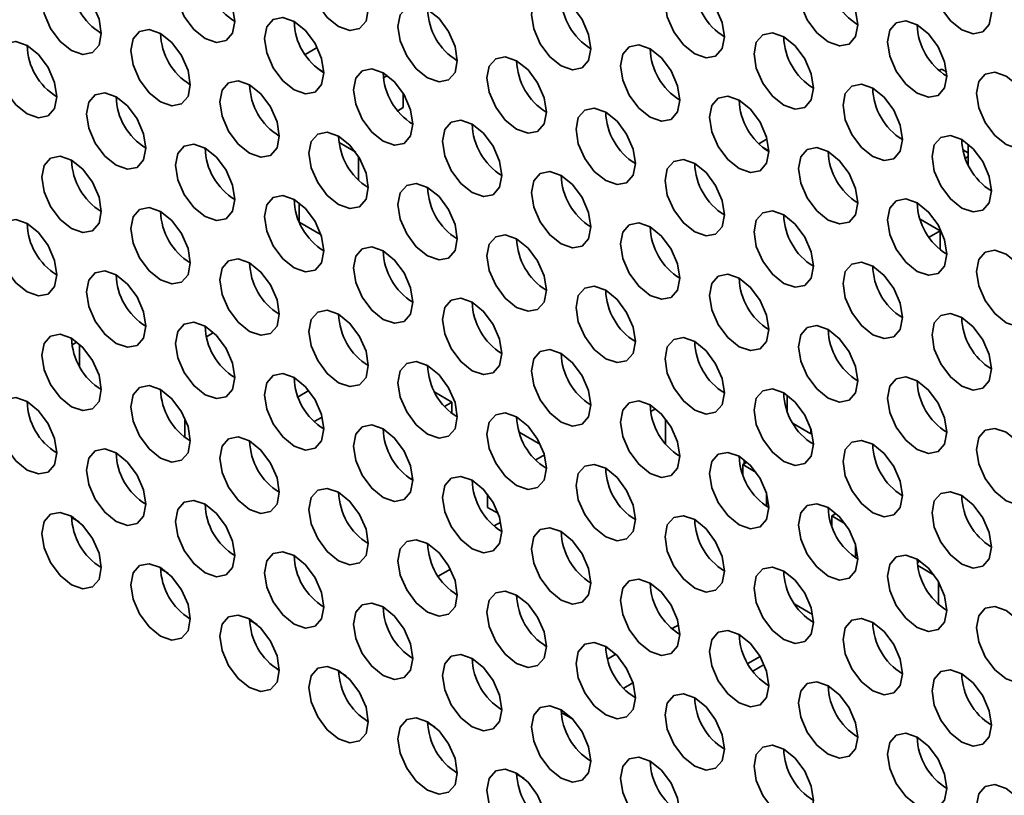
# Model space of a CAD drawing. Header units: millimetres. Extents: x 2 to 1120, y -2 to 861.
# Tile 178 of 226: x 861 to 869, y 702 to 708. Entities that reach past the tile are written whole.
import ezdxf

# ---------------------------------------------------------------- set-up
doc = ezdxf.new("R2010")
doc.units = ezdxf.units.MM

msp = doc.modelspace()

# ---------------------------------------------------------------- linework, layer by layer
at = {"color": 7, "linetype": 'Continuous', "lineweight": 35}
for p, q in [((863.5455, 707.6663), (863.4498, 707.611)), ((863.5521, 707.4969), (863.5976, 707.4706)), ((868.505, 707.4954), (868.4854, 707.4841)), ((868.505, 707.4954), (868.5458, 707.4719)), ((864.0715, 707.4257), (864.1024, 707.4435)), ((864.227, 707.3042), (864.227, 707.1888)), ((864.227, 707.1888), (864.1848, 707.1644)), ((863.7194, 706.9103), (863.8509, 706.8345)), ((867.0532, 706.9021), (867.1192, 706.9402)), ((867.0878, 706.8711), (867.1332, 706.8448)), ((868.7171, 706.7349), (868.7171, 706.8986)), ((863.8735, 706.8006), (863.8735, 706.6138)), ((868.6748, 706.8531), (868.7171, 706.8286)), ((868.7171, 706.8014), (868.6941, 706.7881)), ((863.4021, 706.2834), (863.4021, 706.4313)), ((863.576, 706.1766), (863.4059, 706.2748)), ((868.3348, 706.3009), (868.4932, 706.2094)), ((868.4932, 706.2094), (868.4062, 706.1591)), ((868.4932, 706.2094), (868.4932, 706.0619)), ((862.6646, 705.368), (862.722, 705.4012)), ((861.6377, 705.3261), (861.5982, 705.3034)), ((861.6579, 705.309), (861.6579, 705.1331)), ((863.4787, 704.9399), (863.3929, 704.8904)), ((864.4805, 704.9263), (864.6159, 704.8481)), ((864.5575, 704.8144), (864.6159, 704.8481)), ((864.6159, 704.8481), (864.6159, 704.759)), ((867.2794, 704.7753), (867.2794, 704.9026)), ((866.1943, 704.7739), (866.1951, 704.7734)), ((866.2338, 704.7958), (866.1951, 704.7734)), ((866.1951, 704.7734), (866.1951, 704.7686)), ((862.4946, 704.5683), (862.4946, 704.7197)), ((863.5852, 704.7293), (863.522, 704.6928)), ((866.3181, 704.7084), (866.313, 704.7054)), ((866.313, 704.7054), (866.3258, 704.698)), ((866.313, 704.516), (866.313, 704.7054)), ((867.4679, 704.5966), (867.326, 704.6786)), ((865.1501, 704.6078), (865.3194, 704.51)), ((867.4679, 704.6302), (867.4679, 704.5966)), ((867.4679, 704.5966), (867.4758, 704.6012)), ((865.3499, 704.4282), (865.2812, 704.3885)), ((866.9601, 704.3714), (866.9258, 704.3516)), ((866.9376, 704.3902), (866.9376, 704.3584)), ((866.9258, 704.2717), (866.9258, 704.3516)), ((866.9258, 704.3516), (867.0329, 704.2898)), ((864.3042, 704.2463), (864.288, 704.2369)), ((867.1144, 704.1266), (867.1144, 704.0208)), ((864.8988, 704.0112), (864.8988, 704.1162)), ((864.9844, 703.9618), (864.8988, 704.0112)), ((861.5943, 703.9316), (861.6539, 703.8972)), ((861.5943, 703.9315), (861.6541, 703.897)), ((865.0036, 703.8948), (864.9498, 703.8638)), ((867.6672, 703.9632), (867.6329, 703.9434)), ((867.6329, 703.8635), (867.6329, 703.9434)), ((867.6329, 703.9434), (867.74, 703.8816)), ((867.8215, 703.7184), (867.8215, 703.6126)), ((868.3345, 703.5865), (868.3128, 703.574)), ((862.3014, 703.5234), (862.361, 703.489)), ((862.3014, 703.5233), (862.3612, 703.4888)), ((864.6035, 703.5209), (864.5072, 703.4653)), ((868.3156, 703.5493), (868.4471, 703.4734)), ((868.4814, 703.4197), (868.4814, 703.2416)), ((867.3397, 703.2417), (867.4811, 703.1601)), ((863.0086, 703.1152), (863.0682, 703.0808)), ((863.0086, 703.1151), (863.0683, 703.0806)), ((866.4178, 703.0785), (866.364, 703.0474)), ((865.9173, 702.8439), (865.851, 702.8056)), ((867.0643, 702.8258), (866.9667, 702.7695)), ((867.0058, 702.7104), (867.0959, 702.7624)), ((863.7157, 702.707), (863.7753, 702.6726)), ((863.7157, 702.7069), (863.7754, 702.6724)), ((866.0536, 702.6164), (865.9798, 702.5739)), ((865.4841, 702.3806), (865.5762, 702.3275)), ((864.4228, 702.2988), (864.4824, 702.2644)), ((864.4228, 702.2987), (864.4825, 702.2642)), ((865.1299, 701.8906), (865.1895, 701.8561)), ((865.1299, 701.8905), (865.1896, 701.856))]:
    msp.add_line(p, q, dxfattribs=at)
at = {"color": 7, "linetype": 'Continuous', "lineweight": 35, "flags": 128}
for points in [[(863.9512, 707.969), (863.9333, 708.0835), (863.8822, 708.2013), (863.8057, 708.3045), (863.7155, 708.3773), (863.6253, 708.4086), (863.5489, 708.3938), (863.4978, 708.335), (863.4798, 708.2412), (863.4978, 708.1266), (863.5489, 708.0088), (863.6253, 707.9057), (863.7155, 707.8329), (863.8057, 707.8016), (863.8822, 707.8164), (863.9333, 707.8752), (863.9512, 707.969)], [(868.901, 707.9423), (868.883, 708.0568), (868.8319, 708.1746), (868.7555, 708.2777), (868.6653, 708.3505), (868.5751, 708.3819), (868.4986, 708.367), (868.4475, 708.3082), (868.4296, 708.2144), (868.4475, 708.0999), (868.4986, 707.9821), (868.5751, 707.8789), (868.6653, 707.8061), (868.7555, 707.7748), (868.8319, 707.7897), (868.883, 707.8485), (868.901, 707.9423)], [(862.8906, 707.8737), (862.8726, 707.9882), (862.8215, 708.106), (862.7451, 708.2091), (862.6549, 708.2819), (862.5647, 708.3133), (862.4882, 708.2984), (862.4371, 708.2396), (862.4192, 708.1458), (862.4371, 708.0313), (862.4882, 707.9135), (862.5647, 707.8103), (862.6549, 707.7375), (862.7451, 707.7062), (862.8215, 707.721), (862.8726, 707.7799), (862.8906, 707.8737)], [(867.8403, 707.8469), (867.8224, 707.9614), (867.7713, 708.0792), (867.6948, 708.1824), (867.6046, 708.2551), (867.5144, 708.2865), (867.438, 708.2716), (867.3869, 708.2128), (867.3689, 708.119), (867.3869, 708.0045), (867.438, 707.8867), (867.5144, 707.7836), (867.6046, 707.7108), (867.6948, 707.6794), (867.7713, 707.6943), (867.8224, 707.7531), (867.8403, 707.8469)], [(861.8299, 707.7783), (861.812, 707.8928), (861.7609, 708.0106), (861.6844, 708.1137), (861.5942, 708.1865), (861.504, 708.2179), (861.4275, 708.203), (861.3765, 708.1442), (861.3585, 708.0504), (861.3765, 707.9359), (861.4275, 707.8181), (861.504, 707.715), (861.5942, 707.6422), (861.6844, 707.6108), (861.7609, 707.6257), (861.812, 707.6845), (861.8299, 707.7783)], [(866.7797, 707.7515), (866.7617, 707.8661), (866.7106, 707.9838), (866.6342, 708.087), (866.544, 708.1598), (866.4538, 708.1911), (866.3773, 708.1763), (866.3262, 708.1175), (866.3083, 708.0237), (866.3262, 707.9092), (866.3773, 707.7914), (866.4538, 707.6882), (866.544, 707.6154), (866.6342, 707.5841), (866.7106, 707.5989), (866.7617, 707.6577), (866.7797, 707.7515)], [(865.719, 707.6562), (865.7011, 707.7707), (865.65, 707.8885), (865.5735, 707.9916), (865.4833, 708.0644), (865.3931, 708.0958), (865.3166, 708.0809), (865.2655, 708.0221), (865.2476, 707.9283), (865.2655, 707.8138), (865.3166, 707.696), (865.3931, 707.5929), (865.4833, 707.5201), (865.5735, 707.4887), (865.65, 707.5036), (865.7011, 707.5624), (865.719, 707.6562)], [(864.6583, 707.5608), (864.6404, 707.6753), (864.5893, 707.7931), (864.5128, 707.8963), (864.4226, 707.9691), (864.3324, 708.0004), (864.256, 707.9856), (864.2049, 707.9267), (864.1869, 707.8329), (864.2049, 707.7184), (864.256, 707.6006), (864.3324, 707.4975), (864.4226, 707.4247), (864.5128, 707.3933), (864.5893, 707.4082), (864.6404, 707.467), (864.6583, 707.5608)], [(863.5977, 707.4654), (863.5797, 707.58), (863.5286, 707.6978), (863.4522, 707.8009), (863.362, 707.8737), (863.2718, 707.905), (863.1953, 707.8902), (863.1442, 707.8314), (863.1263, 707.7376), (863.1442, 707.6231), (863.1953, 707.5053), (863.2718, 707.4021), (863.362, 707.3293), (863.4522, 707.298), (863.5286, 707.3128), (863.5797, 707.3716), (863.5977, 707.4654)], [(862.537, 707.3701), (862.5191, 707.4846), (862.468, 707.6024), (862.3915, 707.7055), (862.3013, 707.7783), (862.2111, 707.8097), (862.1347, 707.7948), (862.0836, 707.736), (862.0656, 707.6422), (862.0836, 707.5277), (862.1347, 707.4099), (862.2111, 707.3068), (862.3013, 707.234), (862.3915, 707.2026), (862.468, 707.2175), (862.5191, 707.2763), (862.537, 707.3701)], [(868.5474, 707.4387), (868.5295, 707.5532), (868.4784, 707.671), (868.4019, 707.7742), (868.3117, 707.8469), (868.2215, 707.8783), (868.1451, 707.8634), (868.094, 707.8046), (868.076, 707.7108), (868.094, 707.5963), (868.1451, 707.4785), (868.2215, 707.3754), (868.3117, 707.3026), (868.4019, 707.2712), (868.4784, 707.2861), (868.5295, 707.3449), (868.5474, 707.4387)], [(867.4868, 707.3433), (867.4688, 707.4578), (867.4177, 707.5756), (867.3413, 707.6788), (867.2511, 707.7516), (867.1609, 707.7829), (867.0844, 707.7681), (867.0333, 707.7093), (867.0154, 707.6155), (867.0333, 707.501), (867.0844, 707.3832), (867.1609, 707.28), (867.2511, 707.2072), (867.3413, 707.1759), (867.4177, 707.1907), (867.4688, 707.2495), (867.4868, 707.3433)], [(861.4764, 707.2747), (861.4584, 707.3892), (861.4073, 707.507), (861.3309, 707.6102), (861.2407, 707.683), (861.1505, 707.7143), (861.074, 707.6995), (861.0229, 707.6407), (861.005, 707.5469), (861.0229, 707.4323), (861.074, 707.3145), (861.1505, 707.2114), (861.2407, 707.1386), (861.3309, 707.1073), (861.4073, 707.1221), (861.4584, 707.1809), (861.4764, 707.2747)], [(866.4261, 707.248), (866.4082, 707.3625), (866.3571, 707.4803), (866.2806, 707.5834), (866.1904, 707.6562), (866.1002, 707.6876), (866.0237, 707.6727), (865.9726, 707.6139), (865.9547, 707.5201), (865.9726, 707.4056), (866.0237, 707.2878), (866.1002, 707.1846), (866.1904, 707.1119), (866.2806, 707.0805), (866.3571, 707.0954), (866.4082, 707.1542), (866.4261, 707.248)], [(865.3655, 707.1526), (865.3475, 707.2671), (865.2964, 707.3849), (865.2199, 707.4881), (865.1297, 707.5609), (865.0396, 707.5922), (864.9631, 707.5773), (864.912, 707.5185), (864.894, 707.4247), (864.912, 707.3102), (864.9631, 707.1924), (865.0396, 707.0893), (865.1297, 707.0165), (865.2199, 706.9851), (865.2964, 707), (865.3475, 707.0588), (865.3655, 707.1526)], [(864.3048, 707.0572), (864.2868, 707.1718), (864.2358, 707.2896), (864.1593, 707.3927), (864.0691, 707.4655), (863.9789, 707.4968), (863.9024, 707.482), (863.8513, 707.4232), (863.8334, 707.3294), (863.8513, 707.2149), (863.9024, 707.0971), (863.9789, 706.9939), (864.0691, 706.9211), (864.1593, 706.8898), (864.2358, 706.9046), (864.2868, 706.9634), (864.3048, 707.0572)], [(869.2545, 707.0305), (869.2366, 707.145), (869.1855, 707.2628), (869.109, 707.3659), (869.0188, 707.4387), (868.9286, 707.4701), (868.8522, 707.4552), (868.8011, 707.3964), (868.7831, 707.3026), (868.8011, 707.1881), (868.8522, 707.0703), (868.9286, 706.9672), (869.0188, 706.8944), (869.109, 706.863), (869.1855, 706.8779), (869.2366, 706.9367), (869.2545, 707.0305)], [(863.2441, 706.9619), (863.2262, 707.0764), (863.1751, 707.1942), (863.0986, 707.2973), (863.0084, 707.3701), (862.9182, 707.4015), (862.8418, 707.3866), (862.7907, 707.3278), (862.7727, 707.234), (862.7907, 707.1195), (862.8418, 707.0017), (862.9182, 706.8986), (863.0084, 706.8258), (863.0986, 706.7944), (863.1751, 706.8093), (863.2262, 706.8681), (863.2441, 706.9619)], [(868.1939, 706.9351), (868.1759, 707.0496), (868.1248, 707.1674), (868.0484, 707.2706), (867.9582, 707.3434), (867.868, 707.3747), (867.7915, 707.3599), (867.7404, 707.3011), (867.7225, 707.2073), (867.7404, 707.0927), (867.7915, 706.9749), (867.868, 706.8718), (867.9582, 706.799), (868.0484, 706.7677), (868.1248, 706.7825), (868.1759, 706.8413), (868.1939, 706.9351)], [(862.1835, 706.8665), (862.1655, 706.981), (862.1144, 707.0988), (862.038, 707.202), (861.9478, 707.2748), (861.8576, 707.3061), (861.7811, 707.2913), (861.73, 707.2325), (861.7121, 707.1387), (861.73, 707.0241), (861.7811, 706.9063), (861.8576, 706.8032), (861.9478, 706.7304), (862.038, 706.6991), (862.1144, 706.7139), (862.1655, 706.7727), (862.1835, 706.8665)], [(867.1332, 706.8398), (867.1153, 706.9543), (867.0642, 707.0721), (866.9877, 707.1752), (866.8975, 707.248), (866.8073, 707.2794), (866.7308, 707.2645), (866.6798, 707.2057), (866.6618, 707.1119), (866.6798, 706.9974), (866.7308, 706.8796), (866.8073, 706.7764), (866.8975, 706.7037), (866.9877, 706.6723), (867.0642, 706.6872), (867.1153, 706.746), (867.1332, 706.8398)], [(866.0726, 706.7444), (866.0546, 706.8589), (866.0035, 706.9767), (865.9271, 707.0799), (865.8369, 707.1527), (865.7467, 707.184), (865.6702, 707.1691), (865.6191, 707.1103), (865.6012, 707.0165), (865.6191, 706.902), (865.6702, 706.7842), (865.7467, 706.6811), (865.8369, 706.6083), (865.9271, 706.5769), (866.0035, 706.5918), (866.0546, 706.6506), (866.0726, 706.7444)], [(865.0119, 706.649), (864.994, 706.7636), (864.9429, 706.8814), (864.8664, 706.9845), (864.7762, 707.0573), (864.686, 707.0886), (864.6095, 707.0738), (864.5584, 707.015), (864.5405, 706.9212), (864.5584, 706.8067), (864.6095, 706.6889), (864.686, 706.5857), (864.7762, 706.5129), (864.8664, 706.4816), (864.9429, 706.4964), (864.994, 706.5552), (865.0119, 706.649)], [(863.9512, 706.5537), (863.9333, 706.6682), (863.8822, 706.786), (863.8057, 706.8891), (863.7155, 706.9619), (863.6253, 706.9933), (863.5489, 706.9784), (863.4978, 706.9196), (863.4798, 706.8258), (863.4978, 706.7113), (863.5489, 706.5935), (863.6253, 706.4904), (863.7155, 706.4176), (863.8057, 706.3862), (863.8822, 706.4011), (863.9333, 706.4599), (863.9512, 706.5537)], [(868.901, 706.5269), (868.883, 706.6414), (868.8319, 706.7592), (868.7555, 706.8624), (868.6653, 706.9352), (868.5751, 706.9665), (868.4986, 706.9517), (868.4475, 706.8929), (868.4296, 706.7991), (868.4475, 706.6845), (868.4986, 706.5667), (868.5751, 706.4636), (868.6653, 706.3908), (868.7555, 706.3595), (868.8319, 706.3743), (868.883, 706.4331), (868.901, 706.5269)], [(862.8906, 706.4583), (862.8726, 706.5728), (862.8215, 706.6906), (862.7451, 706.7938), (862.6549, 706.8666), (862.5647, 706.8979), (862.4882, 706.8831), (862.4371, 706.8243), (862.4192, 706.7305), (862.4371, 706.6159), (862.4882, 706.4981), (862.5647, 706.395), (862.6549, 706.3222), (862.7451, 706.2909), (862.8215, 706.3057), (862.8726, 706.3645), (862.8906, 706.4583)], [(867.8403, 706.4316), (867.8224, 706.5461), (867.7713, 706.6639), (867.6948, 706.767), (867.6046, 706.8398), (867.5144, 706.8712), (867.438, 706.8563), (867.3869, 706.7975), (867.3689, 706.7037), (867.3869, 706.5892), (867.438, 706.4714), (867.5144, 706.3682), (867.6046, 706.2954), (867.6948, 706.2641), (867.7713, 706.279), (867.8224, 706.3378), (867.8403, 706.4316)], [(861.8299, 706.363), (861.812, 706.4775), (861.7609, 706.5953), (861.6844, 706.6984), (861.5942, 706.7712), (861.504, 706.8026), (861.4275, 706.7877), (861.3765, 706.7289), (861.3585, 706.6351), (861.3765, 706.5206), (861.4275, 706.4028), (861.504, 706.2996), (861.5942, 706.2268), (861.6844, 706.1955), (861.7609, 706.2103), (861.812, 706.2692), (861.8299, 706.363)], [(866.7797, 706.3362), (866.7617, 706.4507), (866.7106, 706.5685), (866.6342, 706.6717), (866.544, 706.7444), (866.4538, 706.7758), (866.3773, 706.7609), (866.3262, 706.7021), (866.3083, 706.6083), (866.3262, 706.4938), (866.3773, 706.376), (866.4538, 706.2729), (866.544, 706.2001), (866.6342, 706.1687), (866.7106, 706.1836), (866.7617, 706.2424), (866.7797, 706.3362)], [(865.719, 706.2408), (865.7011, 706.3554), (865.65, 706.4731), (865.5735, 706.5763), (865.4833, 706.6491), (865.3931, 706.6804), (865.3166, 706.6656), (865.2655, 706.6068), (865.2476, 706.513), (865.2655, 706.3985), (865.3166, 706.2807), (865.3931, 706.1775), (865.4833, 706.1047), (865.5735, 706.0734), (865.65, 706.0882), (865.7011, 706.147), (865.719, 706.2408)], [(864.6583, 706.1455), (864.6404, 706.26), (864.5893, 706.3778), (864.5128, 706.4809), (864.4226, 706.5537), (864.3324, 706.5851), (864.256, 706.5702), (864.2049, 706.5114), (864.1869, 706.4176), (864.2049, 706.3031), (864.256, 706.1853), (864.3324, 706.0822), (864.4226, 706.0094), (864.5128, 705.978), (864.5893, 705.9929), (864.6404, 706.0517), (864.6583, 706.1455)], [(863.5977, 706.0501), (863.5797, 706.1646), (863.5286, 706.2824), (863.4522, 706.3856), (863.362, 706.4584), (863.2718, 706.4897), (863.1953, 706.4749), (863.1442, 706.416), (863.1263, 706.3222), (863.1442, 706.2077), (863.1953, 706.0899), (863.2718, 705.9868), (863.362, 705.914), (863.4522, 705.8826), (863.5286, 705.8975), (863.5797, 705.9563), (863.5977, 706.0501)], [(862.537, 705.9547), (862.5191, 706.0693), (862.468, 706.1871), (862.3915, 706.2902), (862.3013, 706.363), (862.2111, 706.3943), (862.1347, 706.3795), (862.0836, 706.3207), (862.0656, 706.2269), (862.0836, 706.1124), (862.1347, 705.9946), (862.2111, 705.8914), (862.3013, 705.8186), (862.3915, 705.7873), (862.468, 705.8021), (862.5191, 705.8609), (862.537, 705.9547)], [(868.5474, 706.0234), (868.5295, 706.1379), (868.4784, 706.2557), (868.4019, 706.3588), (868.3117, 706.4316), (868.2215, 706.463), (868.1451, 706.4481), (868.094, 706.3893), (868.076, 706.2955), (868.094, 706.181), (868.1451, 706.0632), (868.2215, 705.96), (868.3117, 705.8872), (868.4019, 705.8559), (868.4784, 705.8708), (868.5295, 705.9296), (868.5474, 706.0234)], [(867.4868, 705.928), (867.4688, 706.0425), (867.4177, 706.1603), (867.3413, 706.2635), (867.2511, 706.3362), (867.1609, 706.3676), (867.0844, 706.3527), (867.0333, 706.2939), (867.0154, 706.2001), (867.0333, 706.0856), (867.0844, 705.9678), (867.1609, 705.8647), (867.2511, 705.7919), (867.3413, 705.7605), (867.4177, 705.7754), (867.4688, 705.8342), (867.4868, 705.928)], [(861.4764, 705.8594), (861.4584, 705.9739), (861.4073, 706.0917), (861.3309, 706.1948), (861.2407, 706.2676), (861.1505, 706.299), (861.074, 706.2841), (861.0229, 706.2253), (861.005, 706.1315), (861.0229, 706.017), (861.074, 705.8992), (861.1505, 705.7961), (861.2407, 705.7233), (861.3309, 705.6919), (861.4073, 705.7068), (861.4584, 705.7656), (861.4764, 705.8594)], [(866.4261, 705.8326), (866.4082, 705.9471), (866.3571, 706.0649), (866.2806, 706.1681), (866.1904, 706.2409), (866.1002, 706.2722), (866.0237, 706.2574), (865.9726, 706.1986), (865.9547, 706.1048), (865.9726, 705.9903), (866.0237, 705.8725), (866.1002, 705.7693), (866.1904, 705.6965), (866.2806, 705.6652), (866.3571, 705.68), (866.4082, 705.7388), (866.4261, 705.8326)], [(865.3655, 705.7373), (865.3475, 705.8518), (865.2964, 705.9696), (865.2199, 706.0727), (865.1297, 706.1455), (865.0396, 706.1769), (864.9631, 706.162), (864.912, 706.1032), (864.894, 706.0094), (864.912, 705.8949), (864.9631, 705.7771), (865.0396, 705.6739), (865.1297, 705.6012), (865.2199, 705.5698), (865.2964, 705.5847), (865.3475, 705.6435), (865.3655, 705.7373)], [(864.3048, 705.6419), (864.2868, 705.7564), (864.2358, 705.8742), (864.1593, 705.9774), (864.0691, 706.0502), (863.9789, 706.0815), (863.9024, 706.0666), (863.8513, 706.0078), (863.8334, 705.914), (863.8513, 705.7995), (863.9024, 705.6817), (863.9789, 705.5786), (864.0691, 705.5058), (864.1593, 705.4744), (864.2358, 705.4893), (864.2868, 705.5481), (864.3048, 705.6419)], [(869.2545, 705.6152), (869.2366, 705.7297), (869.1855, 705.8475), (869.109, 705.9506), (869.0188, 706.0234), (868.9286, 706.0548), (868.8522, 706.0399), (868.8011, 705.9811), (868.7831, 705.8873), (868.8011, 705.7728), (868.8522, 705.655), (868.9286, 705.5518), (869.0188, 705.479), (869.109, 705.4477), (869.1855, 705.4625), (869.2366, 705.5214), (869.2545, 705.6152)], [(863.2441, 705.5465), (863.2262, 705.6611), (863.1751, 705.7789), (863.0986, 705.882), (863.0084, 705.9548), (862.9182, 705.9861), (862.8418, 705.9713), (862.7907, 705.9125), (862.7727, 705.8187), (862.7907, 705.7042), (862.8418, 705.5864), (862.9182, 705.4832), (863.0084, 705.4104), (863.0986, 705.3791), (863.1751, 705.3939), (863.2262, 705.4527), (863.2441, 705.5465)], [(868.1939, 705.5198), (868.1759, 705.6343), (868.1248, 705.7521), (868.0484, 705.8552), (867.9582, 705.928), (867.868, 705.9594), (867.7915, 705.9445), (867.7404, 705.8857), (867.7225, 705.7919), (867.7404, 705.6774), (867.7915, 705.5596), (867.868, 705.4565), (867.9582, 705.3837), (868.0484, 705.3523), (868.1248, 705.3672), (868.1759, 705.426), (868.1939, 705.5198)], [(862.1835, 705.4512), (862.1655, 705.5657), (862.1144, 705.6835), (862.038, 705.7866), (861.9478, 705.8594), (861.8576, 705.8908), (861.7811, 705.8759), (861.73, 705.8171), (861.7121, 705.7233), (861.73, 705.6088), (861.7811, 705.491), (861.8576, 705.3879), (861.9478, 705.3151), (862.038, 705.2837), (862.1144, 705.2986), (862.1655, 705.3574), (862.1835, 705.4512)], [(867.1332, 705.4244), (867.1153, 705.5389), (867.0642, 705.6567), (866.9877, 705.7599), (866.8975, 705.8327), (866.8073, 705.864), (866.7308, 705.8492), (866.6798, 705.7904), (866.6618, 705.6966), (866.6798, 705.582), (866.7308, 705.4642), (866.8073, 705.3611), (866.8975, 705.2883), (866.9877, 705.257), (867.0642, 705.2718), (867.1153, 705.3306), (867.1332, 705.4244)], [(866.0726, 705.3291), (866.0546, 705.4436), (866.0035, 705.5614), (865.9271, 705.6645), (865.8369, 705.7373), (865.7467, 705.7687), (865.6702, 705.7538), (865.6191, 705.695), (865.6012, 705.6012), (865.6191, 705.4867), (865.6702, 705.3689), (865.7467, 705.2657), (865.8369, 705.193), (865.9271, 705.1616), (866.0035, 705.1765), (866.0546, 705.2353), (866.0726, 705.3291)], [(865.0119, 705.2337), (864.994, 705.3482), (864.9429, 705.466), (864.8664, 705.5692), (864.7762, 705.642), (864.686, 705.6733), (864.6095, 705.6584), (864.5584, 705.5996), (864.5405, 705.5058), (864.5584, 705.3913), (864.6095, 705.2735), (864.686, 705.1704), (864.7762, 705.0976), (864.8664, 705.0662), (864.9429, 705.0811), (864.994, 705.1399), (865.0119, 705.2337)], [(863.9512, 705.1383), (863.9333, 705.2529), (863.8822, 705.3707), (863.8057, 705.4738), (863.7155, 705.5466), (863.6253, 705.5779), (863.5489, 705.5631), (863.4978, 705.5043), (863.4798, 705.4105), (863.4978, 705.296), (863.5489, 705.1782), (863.6253, 705.075), (863.7155, 705.0022), (863.8057, 704.9709), (863.8822, 704.9857), (863.9333, 705.0445), (863.9512, 705.1383)], [(868.901, 705.1116), (868.883, 705.2261), (868.8319, 705.3439), (868.7555, 705.447), (868.6653, 705.5198), (868.5751, 705.5512), (868.4986, 705.5363), (868.4475, 705.4775), (868.4296, 705.3837), (868.4475, 705.2692), (868.4986, 705.1514), (868.5751, 705.0483), (868.6653, 704.9755), (868.7555, 704.9441), (868.8319, 704.959), (868.883, 705.0178), (868.901, 705.1116)], [(862.8906, 705.043), (862.8726, 705.1575), (862.8215, 705.2753), (862.7451, 705.3784), (862.6549, 705.4512), (862.5647, 705.4826), (862.4882, 705.4677), (862.4371, 705.4089), (862.4192, 705.3151), (862.4371, 705.2006), (862.4882, 705.0828), (862.5647, 704.9797), (862.6549, 704.9069), (862.7451, 704.8755), (862.8215, 704.8904), (862.8726, 704.9492), (862.8906, 705.043)], [(867.8403, 705.0162), (867.8224, 705.1307), (867.7713, 705.2485), (867.6948, 705.3517), (867.6046, 705.4245), (867.5144, 705.4558), (867.438, 705.441), (867.3869, 705.3822), (867.3689, 705.2884), (867.3869, 705.1738), (867.438, 705.056), (867.5144, 704.9529), (867.6046, 704.8801), (867.6948, 704.8488), (867.7713, 704.8636), (867.8224, 704.9224), (867.8403, 705.0162)], [(861.8299, 704.9476), (861.812, 705.0621), (861.7609, 705.1799), (861.6844, 705.2831), (861.5942, 705.3559), (861.504, 705.3872), (861.4275, 705.3724), (861.3765, 705.3136), (861.3585, 705.2198), (861.3765, 705.1052), (861.4275, 704.9874), (861.504, 704.8843), (861.5942, 704.8115), (861.6844, 704.7801), (861.7609, 704.795), (861.812, 704.8538), (861.8299, 704.9476)], [(866.7797, 704.9209), (866.7617, 705.0354), (866.7106, 705.1532), (866.6342, 705.2563), (866.544, 705.3291), (866.4538, 705.3605), (866.3773, 705.3456), (866.3262, 705.2868), (866.3083, 705.193), (866.3262, 705.0785), (866.3773, 704.9607), (866.4538, 704.8575), (866.544, 704.7847), (866.6342, 704.7534), (866.7106, 704.7683), (866.7617, 704.8271), (866.7797, 704.9209)], [(865.719, 704.8255), (865.7011, 704.94), (865.65, 705.0578), (865.5735, 705.161), (865.4833, 705.2337), (865.3931, 705.2651), (865.3166, 705.2502), (865.2655, 705.1914), (865.2476, 705.0976), (865.2655, 704.9831), (865.3166, 704.8653), (865.3931, 704.7622), (865.4833, 704.6894), (865.5735, 704.658), (865.65, 704.6729), (865.7011, 704.7317), (865.719, 704.8255)], [(864.6583, 704.7301), (864.6404, 704.8447), (864.5893, 704.9624), (864.5128, 705.0656), (864.4226, 705.1384), (864.3324, 705.1697), (864.256, 705.1549), (864.2049, 705.0961), (864.1869, 705.0023), (864.2049, 704.8878), (864.256, 704.77), (864.3324, 704.6668), (864.4226, 704.594), (864.5128, 704.5627), (864.5893, 704.5775), (864.6404, 704.6363), (864.6583, 704.7301)], [(863.5977, 704.6348), (863.5797, 704.7493), (863.5286, 704.8671), (863.4522, 704.9702), (863.362, 705.043), (863.2718, 705.0744), (863.1953, 705.0595), (863.1442, 705.0007), (863.1263, 704.9069), (863.1442, 704.7924), (863.1953, 704.6746), (863.2718, 704.5715), (863.362, 704.4987), (863.4522, 704.4673), (863.5286, 704.4822), (863.5797, 704.541), (863.5977, 704.6348)], [(868.5474, 704.608), (868.5295, 704.7225), (868.4784, 704.8403), (868.4019, 704.9435), (868.3117, 705.0163), (868.2215, 705.0476), (868.1451, 705.0328), (868.094, 704.974), (868.076, 704.8802), (868.094, 704.7656), (868.1451, 704.6478), (868.2215, 704.5447), (868.3117, 704.4719), (868.4019, 704.4406), (868.4784, 704.4554), (868.5295, 704.5142), (868.5474, 704.608)], [(862.537, 704.5394), (862.5191, 704.6539), (862.468, 704.7717), (862.3915, 704.8749), (862.3013, 704.9477), (862.2111, 704.979), (862.1347, 704.9642), (862.0836, 704.9053), (862.0656, 704.8115), (862.0836, 704.697), (862.1347, 704.5792), (862.2111, 704.4761), (862.3013, 704.4033), (862.3915, 704.3719), (862.468, 704.3868), (862.5191, 704.4456), (862.537, 704.5394)], [(867.4868, 704.5127), (867.4688, 704.6272), (867.4177, 704.745), (867.3413, 704.8481), (867.2511, 704.9209), (867.1609, 704.9523), (867.0844, 704.9374), (867.0333, 704.8786), (867.0154, 704.7848), (867.0333, 704.6703), (867.0844, 704.5525), (867.1609, 704.4493), (867.2511, 704.3765), (867.3413, 704.3452), (867.4177, 704.36), (867.4688, 704.4189), (867.4868, 704.5127)], [(861.4764, 704.444), (861.4584, 704.5586), (861.4073, 704.6764), (861.3309, 704.7795), (861.2407, 704.8523), (861.1505, 704.8836), (861.074, 704.8688), (861.0229, 704.81), (861.005, 704.7162), (861.0229, 704.6017), (861.074, 704.4839), (861.1505, 704.3807), (861.2407, 704.3079), (861.3309, 704.2766), (861.4073, 704.2914), (861.4584, 704.3502), (861.4764, 704.444)], [(866.4261, 704.4173), (866.4082, 704.5318), (866.3571, 704.6496), (866.2806, 704.7528), (866.1904, 704.8255), (866.1002, 704.8569), (866.0237, 704.842), (865.9726, 704.7832), (865.9547, 704.6894), (865.9726, 704.5749), (866.0237, 704.4571), (866.1002, 704.354), (866.1904, 704.2812), (866.2806, 704.2498), (866.3571, 704.2647), (866.4082, 704.3235), (866.4261, 704.4173)], [(865.3655, 704.3219), (865.3475, 704.4364), (865.2964, 704.5542), (865.2199, 704.6574), (865.1297, 704.7302), (865.0396, 704.7615), (864.9631, 704.7467), (864.912, 704.6879), (864.894, 704.5941), (864.912, 704.4796), (864.9631, 704.3618), (865.0396, 704.2586), (865.1297, 704.1858), (865.2199, 704.1545), (865.2964, 704.1693), (865.3475, 704.2281), (865.3655, 704.3219)], [(864.3048, 704.2266), (864.2868, 704.3411), (864.2358, 704.4589), (864.1593, 704.562), (864.0691, 704.6348), (863.9789, 704.6662), (863.9024, 704.6513), (863.8513, 704.5925), (863.8334, 704.4987), (863.8513, 704.3842), (863.9024, 704.2664), (863.9789, 704.1632), (864.0691, 704.0905), (864.1593, 704.0591), (864.2358, 704.074), (864.2868, 704.1328), (864.3048, 704.2266)], [(869.2545, 704.1998), (869.2366, 704.3143), (869.1855, 704.4321), (869.109, 704.5353), (869.0188, 704.6081), (868.9286, 704.6394), (868.8522, 704.6246), (868.8011, 704.5658), (868.7831, 704.472), (868.8011, 704.3574), (868.8522, 704.2396), (868.9286, 704.1365), (869.0188, 704.0637), (869.109, 704.0324), (869.1855, 704.0472), (869.2366, 704.106), (869.2545, 704.1998)], [(863.2441, 704.1312), (863.2262, 704.2457), (863.1751, 704.3635), (863.0986, 704.4667), (863.0084, 704.5395), (862.9182, 704.5708), (862.8418, 704.5559), (862.7907, 704.4971), (862.7727, 704.4033), (862.7907, 704.2888), (862.8418, 704.171), (862.9182, 704.0679), (863.0084, 703.9951), (863.0986, 703.9637), (863.1751, 703.9786), (863.2262, 704.0374), (863.2441, 704.1312)], [(868.1939, 704.1045), (868.1759, 704.219), (868.1248, 704.3368), (868.0484, 704.4399), (867.9582, 704.5127), (867.868, 704.5441), (867.7915, 704.5292), (867.7404, 704.4704), (867.7225, 704.3766), (867.7404, 704.2621), (867.7915, 704.1443), (867.868, 704.0411), (867.9582, 703.9683), (868.0484, 703.937), (868.1248, 703.9518), (868.1759, 704.0107), (868.1939, 704.1045)], [(862.1835, 704.0358), (862.1655, 704.1504), (862.1144, 704.2682), (862.038, 704.3713), (861.9478, 704.4441), (861.8576, 704.4754), (861.7811, 704.4606), (861.73, 704.4018), (861.7121, 704.308), (861.73, 704.1935), (861.7811, 704.0757), (861.8576, 703.9725), (861.9478, 703.8997), (862.038, 703.8684), (862.1144, 703.8832), (862.1655, 703.942), (862.1835, 704.0358)], [(867.1332, 704.0091), (867.1153, 704.1236), (867.0642, 704.2414), (866.9877, 704.3445), (866.8975, 704.4173), (866.8073, 704.4487), (866.7308, 704.4338), (866.6798, 704.375), (866.6618, 704.2812), (866.6798, 704.1667), (866.7308, 704.0489), (866.8073, 703.9458), (866.8975, 703.873), (866.9877, 703.8416), (867.0642, 703.8565), (867.1153, 703.9153), (867.1332, 704.0091)], [(866.0726, 703.9137), (866.0546, 704.0282), (866.0035, 704.146), (865.9271, 704.2492), (865.8369, 704.322), (865.7467, 704.3533), (865.6702, 704.3385), (865.6191, 704.2797), (865.6012, 704.1859), (865.6191, 704.0713), (865.6702, 703.9535), (865.7467, 703.8504), (865.8369, 703.7776), (865.9271, 703.7463), (866.0035, 703.7611), (866.0546, 703.8199), (866.0726, 703.9137)], [(865.0119, 703.8184), (864.994, 703.9329), (864.9429, 704.0507), (864.8664, 704.1538), (864.7762, 704.2266), (864.686, 704.258), (864.6095, 704.2431), (864.5584, 704.1843), (864.5405, 704.0905), (864.5584, 703.976), (864.6095, 703.8582), (864.686, 703.755), (864.7762, 703.6823), (864.8664, 703.6509), (864.9429, 703.6658), (864.994, 703.7246), (865.0119, 703.8184)], [(863.9512, 703.723), (863.9333, 703.8375), (863.8822, 703.9553), (863.8057, 704.0585), (863.7155, 704.1313), (863.6253, 704.1626), (863.5489, 704.1477), (863.4978, 704.0889), (863.4798, 703.9951), (863.4978, 703.8806), (863.5489, 703.7628), (863.6253, 703.6597), (863.7155, 703.5869), (863.8057, 703.5555), (863.8822, 703.5704), (863.9333, 703.6292), (863.9512, 703.723)], [(868.901, 703.6962), (868.883, 703.8108), (868.8319, 703.9286), (868.7555, 704.0317), (868.6653, 704.1045), (868.5751, 704.1358), (868.4986, 704.121), (868.4475, 704.0622), (868.4296, 703.9684), (868.4475, 703.8539), (868.4986, 703.7361), (868.5751, 703.6329), (868.6653, 703.5601), (868.7555, 703.5288), (868.8319, 703.5436), (868.883, 703.6024), (868.901, 703.6962)], [(862.8906, 703.6276), (862.8726, 703.7422), (862.8215, 703.86), (862.7451, 703.9631), (862.6549, 704.0359), (862.5647, 704.0672), (862.4882, 704.0524), (862.4371, 703.9936), (862.4192, 703.8998), (862.4371, 703.7853), (862.4882, 703.6675), (862.5647, 703.5643), (862.6549, 703.4915), (862.7451, 703.4602), (862.8215, 703.475), (862.8726, 703.5338), (862.8906, 703.6276)], [(861.8299, 703.5323), (861.812, 703.6468), (861.7609, 703.7646), (861.6844, 703.8677), (861.5942, 703.9405), (861.504, 703.9719), (861.4275, 703.957), (861.3765, 703.8982), (861.3585, 703.8044), (861.3765, 703.6899), (861.4275, 703.5721), (861.504, 703.469), (861.5942, 703.3962), (861.6844, 703.3648), (861.7609, 703.3797), (861.812, 703.4385), (861.8299, 703.5323)], [(867.8403, 703.6009), (867.8224, 703.7154), (867.7713, 703.8332), (867.6948, 703.9363), (867.6046, 704.0091), (867.5144, 704.0405), (867.438, 704.0256), (867.3869, 703.9668), (867.3689, 703.873), (867.3869, 703.7585), (867.438, 703.6407), (867.5144, 703.5376), (867.6046, 703.4648), (867.6948, 703.4334), (867.7713, 703.4483), (867.8224, 703.5071), (867.8403, 703.6009)], [(866.7797, 703.5055), (866.7617, 703.62), (866.7106, 703.7378), (866.6342, 703.841), (866.544, 703.9138), (866.4538, 703.9451), (866.3773, 703.9303), (866.3262, 703.8715), (866.3083, 703.7777), (866.3262, 703.6631), (866.3773, 703.5453), (866.4538, 703.4422), (866.544, 703.3694), (866.6342, 703.3381), (866.7106, 703.3529), (866.7617, 703.4117), (866.7797, 703.5055)], [(865.719, 703.4102), (865.7011, 703.5247), (865.65, 703.6425), (865.5735, 703.7456), (865.4833, 703.8184), (865.3931, 703.8498), (865.3166, 703.8349), (865.2655, 703.7761), (865.2476, 703.6823), (865.2655, 703.5678), (865.3166, 703.45), (865.3931, 703.3468), (865.4833, 703.274), (865.5735, 703.2427), (865.65, 703.2576), (865.7011, 703.3164), (865.719, 703.4102)], [(864.6583, 703.3148), (864.6404, 703.4293), (864.5893, 703.5471), (864.5128, 703.6503), (864.4226, 703.723), (864.3324, 703.7544), (864.256, 703.7395), (864.2049, 703.6807), (864.1869, 703.5869), (864.2049, 703.4724), (864.256, 703.3546), (864.3324, 703.2515), (864.4226, 703.1787), (864.5128, 703.1473), (864.5893, 703.1622), (864.6404, 703.221), (864.6583, 703.3148)], [(863.5977, 703.2194), (863.5797, 703.334), (863.5286, 703.4517), (863.4522, 703.5549), (863.362, 703.6277), (863.2718, 703.659), (863.1953, 703.6442), (863.1442, 703.5854), (863.1263, 703.4916), (863.1442, 703.3771), (863.1953, 703.2593), (863.2718, 703.1561), (863.362, 703.0833), (863.4522, 703.052), (863.5286, 703.0668), (863.5797, 703.1256), (863.5977, 703.2194)], [(868.5474, 703.1927), (868.5295, 703.3072), (868.4784, 703.425), (868.4019, 703.5281), (868.3117, 703.6009), (868.2215, 703.6323), (868.1451, 703.6174), (868.094, 703.5586), (868.076, 703.4648), (868.094, 703.3503), (868.1451, 703.2325), (868.2215, 703.1294), (868.3117, 703.0566), (868.4019, 703.0252), (868.4784, 703.0401), (868.5295, 703.0989), (868.5474, 703.1927)], [(862.537, 703.1241), (862.5191, 703.2386), (862.468, 703.3564), (862.3915, 703.4595), (862.3013, 703.5323), (862.2111, 703.5637), (862.1347, 703.5488), (862.0836, 703.49), (862.0656, 703.3962), (862.0836, 703.2817), (862.1347, 703.1639), (862.2111, 703.0608), (862.3013, 702.988), (862.3915, 702.9566), (862.468, 702.9715), (862.5191, 703.0303), (862.537, 703.1241)], [(867.4868, 703.0973), (867.4688, 703.2118), (867.4177, 703.3296), (867.3413, 703.4328), (867.2511, 703.5056), (867.1609, 703.5369), (867.0844, 703.5221), (867.0333, 703.4633), (867.0154, 703.3695), (867.0333, 703.2549), (867.0844, 703.1371), (867.1609, 703.034), (867.2511, 702.9612), (867.3413, 702.9299), (867.4177, 702.9447), (867.4688, 703.0035), (867.4868, 703.0973)], [(866.4261, 703.002), (866.4082, 703.1165), (866.3571, 703.2343), (866.2806, 703.3374), (866.1904, 703.4102), (866.1002, 703.4416), (866.0237, 703.4267), (865.9726, 703.3679), (865.9547, 703.2741), (865.9726, 703.1596), (866.0237, 703.0418), (866.1002, 702.9386), (866.1904, 702.8658), (866.2806, 702.8345), (866.3571, 702.8493), (866.4082, 702.9082), (866.4261, 703.002)], [(865.3655, 702.9066), (865.3475, 703.0211), (865.2964, 703.1389), (865.2199, 703.2421), (865.1297, 703.3148), (865.0396, 703.3462), (864.9631, 703.3313), (864.912, 703.2725), (864.894, 703.1787), (864.912, 703.0642), (864.9631, 702.9464), (865.0396, 702.8433), (865.1297, 702.7705), (865.2199, 702.7391), (865.2964, 702.754), (865.3475, 702.8128), (865.3655, 702.9066)], [(864.3048, 702.8112), (864.2868, 702.9257), (864.2358, 703.0435), (864.1593, 703.1467), (864.0691, 703.2195), (863.9789, 703.2508), (863.9024, 703.236), (863.8513, 703.1772), (863.8334, 703.0834), (863.8513, 702.9689), (863.9024, 702.8511), (863.9789, 702.7479), (864.0691, 702.6751), (864.1593, 702.6438), (864.2358, 702.6586), (864.2868, 702.7174), (864.3048, 702.8112)], [(869.2545, 702.7845), (869.2366, 702.899), (869.1855, 703.0168), (869.109, 703.1199), (869.0188, 703.1927), (868.9286, 703.2241), (868.8522, 703.2092), (868.8011, 703.1504), (868.7831, 703.0566), (868.8011, 702.9421), (868.8522, 702.8243), (868.9286, 702.7212), (869.0188, 702.6484), (869.109, 702.617), (869.1855, 702.6319), (869.2366, 702.6907), (869.2545, 702.7845)], [(863.2441, 702.7159), (863.2262, 702.8304), (863.1751, 702.9482), (863.0986, 703.0513), (863.0084, 703.1241), (862.9182, 703.1555), (862.8418, 703.1406), (862.7907, 703.0818), (862.7727, 702.988), (862.7907, 702.8735), (862.8418, 702.7557), (862.9182, 702.6525), (863.0084, 702.5798), (863.0986, 702.5484), (863.1751, 702.5633), (863.2262, 702.6221), (863.2441, 702.7159)], [(868.1939, 702.6891), (868.1759, 702.8036), (868.1248, 702.9214), (868.0484, 703.0246), (867.9582, 703.0974), (867.868, 703.1287), (867.7915, 703.1139), (867.7404, 703.0551), (867.7225, 702.9613), (867.7404, 702.8467), (867.7915, 702.7289), (867.868, 702.6258), (867.9582, 702.553), (868.0484, 702.5217), (868.1248, 702.5365), (868.1759, 702.5953), (868.1939, 702.6891)], [(867.1332, 702.5938), (867.1153, 702.7083), (867.0642, 702.8261), (866.9877, 702.9292), (866.8975, 703.002), (866.8073, 703.0334), (866.7308, 703.0185), (866.6798, 702.9597), (866.6618, 702.8659), (866.6798, 702.7514), (866.7308, 702.6336), (866.8073, 702.5304), (866.8975, 702.4576), (866.9877, 702.4263), (867.0642, 702.4411), (867.1153, 702.5), (867.1332, 702.5938)], [(866.0726, 702.4984), (866.0546, 702.6129), (866.0035, 702.7307), (865.9271, 702.8338), (865.8369, 702.9066), (865.7467, 702.938), (865.6702, 702.9231), (865.6191, 702.8643), (865.6012, 702.7705), (865.6191, 702.656), (865.6702, 702.5382), (865.7467, 702.4351), (865.8369, 702.3623), (865.9271, 702.3309), (866.0035, 702.3458), (866.0546, 702.4046), (866.0726, 702.4984)], [(865.0119, 702.403), (864.994, 702.5175), (864.9429, 702.6353), (864.8664, 702.7385), (864.7762, 702.8113), (864.686, 702.8426), (864.6095, 702.8278), (864.5584, 702.769), (864.5405, 702.6752), (864.5584, 702.5606), (864.6095, 702.4428), (864.686, 702.3397), (864.7762, 702.2669), (864.8664, 702.2356), (864.9429, 702.2504), (864.994, 702.3092), (865.0119, 702.403)], [(863.9512, 702.3077), (863.9333, 702.4222), (863.8822, 702.54), (863.8057, 702.6431), (863.7155, 702.7159), (863.6253, 702.7473), (863.5489, 702.7324), (863.4978, 702.6736), (863.4798, 702.5798), (863.4978, 702.4653), (863.5489, 702.3475), (863.6253, 702.2443), (863.7155, 702.1716), (863.8057, 702.1402), (863.8822, 702.1551), (863.9333, 702.2139), (863.9512, 702.3077)], [(868.901, 702.2809), (868.883, 702.3954), (868.8319, 702.5132), (868.7555, 702.6164), (868.6653, 702.6892), (868.5751, 702.7205), (868.4986, 702.7057), (868.4475, 702.6468), (868.4296, 702.553), (868.4475, 702.4385), (868.4986, 702.3207), (868.5751, 702.2176), (868.6653, 702.1448), (868.7555, 702.1134), (868.8319, 702.1283), (868.883, 702.1871), (868.901, 702.2809)], [(867.8403, 702.1855), (867.8224, 702.3001), (867.7713, 702.4179), (867.6948, 702.521), (867.6046, 702.5938), (867.5144, 702.6251), (867.438, 702.6103), (867.3869, 702.5515), (867.3689, 702.4577), (867.3869, 702.3432), (867.438, 702.2254), (867.5144, 702.1222), (867.6046, 702.0494), (867.6948, 702.0181), (867.7713, 702.0329), (867.8224, 702.0917), (867.8403, 702.1855)], [(866.7797, 702.0902), (866.7617, 702.2047), (866.7106, 702.3225), (866.6342, 702.4256), (866.544, 702.4984), (866.4538, 702.5298), (866.3773, 702.5149), (866.3262, 702.4561), (866.3083, 702.3623), (866.3262, 702.2478), (866.3773, 702.13), (866.4538, 702.0269), (866.544, 701.9541), (866.6342, 701.9227), (866.7106, 701.9376), (866.7617, 701.9964), (866.7797, 702.0902)], [(865.719, 701.9948), (865.7011, 702.1093), (865.65, 702.2271), (865.5735, 702.3303), (865.4833, 702.4031), (865.3931, 702.4344), (865.3166, 702.4196), (865.2655, 702.3608), (865.2476, 702.267), (865.2655, 702.1524), (865.3166, 702.0346), (865.3931, 701.9315), (865.4833, 701.8587), (865.5735, 701.8274), (865.65, 701.8422), (865.7011, 701.901), (865.719, 701.9948)], [(864.6583, 701.8995), (864.6404, 702.014), (864.5893, 702.1318), (864.5128, 702.2349), (864.4226, 702.3077), (864.3324, 702.3391), (864.256, 702.3242), (864.2049, 702.2654), (864.1869, 702.1716), (864.2049, 702.0571), (864.256, 701.9393), (864.3324, 701.8361), (864.4226, 701.7633), (864.5128, 701.732), (864.5893, 701.7469), (864.6404, 701.8057), (864.6583, 701.8995)], [(868.5474, 701.7773), (868.5295, 701.8919), (868.4784, 702.0097), (868.4019, 702.1128), (868.3117, 702.1856), (868.2215, 702.2169), (868.1451, 702.2021), (868.094, 702.1433), (868.076, 702.0495), (868.094, 701.935), (868.1451, 701.8172), (868.2215, 701.714), (868.3117, 701.6412), (868.4019, 701.6099), (868.4784, 701.6247), (868.5295, 701.6835), (868.5474, 701.7773)], [(867.4868, 701.682), (867.4688, 701.7965), (867.4177, 701.9143), (867.3413, 702.0174), (867.2511, 702.0902), (867.1609, 702.1216), (867.0844, 702.1067), (867.0333, 702.0479), (867.0154, 701.9541), (867.0333, 701.8396), (867.0844, 701.7218), (867.1609, 701.6187), (867.2511, 701.5459), (867.3413, 701.5145), (867.4177, 701.5294), (867.4688, 701.5882), (867.4868, 701.682)], [(866.4261, 701.5866), (866.4082, 701.7011), (866.3571, 701.8189), (866.2806, 701.9221), (866.1904, 701.9949), (866.1002, 702.0262), (866.0237, 702.0114), (865.9726, 701.9526), (865.9547, 701.8588), (865.9726, 701.7442), (866.0237, 701.6264), (866.1002, 701.5233), (866.1904, 701.4505), (866.2806, 701.4192), (866.3571, 701.434), (866.4082, 701.4928), (866.4261, 701.5866)], [(865.3655, 701.4913), (865.3475, 701.6058), (865.2964, 701.7236), (865.2199, 701.8267), (865.1297, 701.8995), (865.0396, 701.9309), (864.9631, 701.916), (864.912, 701.8572), (864.894, 701.7634), (864.912, 701.6489), (864.9631, 701.5311), (865.0396, 701.4279), (865.1297, 701.3551), (865.2199, 701.3238), (865.2964, 701.3386), (865.3475, 701.3975), (865.3655, 701.4913)], [(869.2545, 701.3691), (869.2366, 701.4837), (869.1855, 701.6015), (869.109, 701.7046), (869.0188, 701.7774), (868.9286, 701.8087), (868.8522, 701.7939), (868.8011, 701.7351), (868.7831, 701.6413), (868.8011, 701.5268), (868.8522, 701.409), (868.9286, 701.3058), (869.0188, 701.233), (869.109, 701.2017), (869.1855, 701.2165), (869.2366, 701.2753), (869.2545, 701.3691)]]:
    msp.add_lwpolyline(points, dxfattribs=at)
at = {"color": 7, "linetype": 'Continuous', "lineweight": 35}
for centre, radius, start, end in [((863.1503, 708.2957), 0.4957, 181.60056, 238.39406), ((868.1001, 708.269), 0.4957, 181.60056, 238.39406), ((862.0897, 708.2004), 0.4957, 181.60056, 238.39406), ((867.0394, 708.1736), 0.4957, 181.60056, 238.39406), ((865.9788, 708.0783), 0.4957, 181.60056, 238.39406), ((864.9181, 707.9829), 0.4957, 181.60056, 238.39406), ((863.8574, 707.8875), 0.4957, 181.60056, 238.39406), ((868.8072, 707.8608), 0.4957, 181.60056, 238.39406), ((862.7968, 707.7922), 0.4957, 181.60056, 238.39406), ((867.7465, 707.7654), 0.4957, 181.60056, 238.39406), ((861.7361, 707.6968), 0.4957, 181.60056, 238.39406), ((866.6859, 707.6701), 0.4957, 181.60056, 238.39406), ((865.6252, 707.5747), 0.4957, 181.60056, 238.39406), ((864.5646, 707.4793), 0.4957, 181.60056, 238.39406), ((863.5039, 707.384), 0.4957, 181.60056, 238.39406), ((868.4536, 707.3572), 0.4957, 181.60056, 238.39406), ((862.4432, 707.2886), 0.4957, 181.60056, 238.39406), ((867.393, 707.2619), 0.4957, 181.60056, 238.39406), ((866.3323, 707.1665), 0.4957, 181.60056, 238.39406), ((865.2717, 707.0711), 0.4957, 181.60056, 238.39406), ((864.211, 706.9758), 0.4957, 181.60056, 238.39406), ((863.1503, 706.8804), 0.4957, 181.60056, 238.39406), ((869.1607, 706.949), 0.4957, 181.60056, 238.39406), ((868.1001, 706.8537), 0.4957, 181.60056, 238.39406), ((862.0897, 706.785), 0.4957, 181.60056, 238.39406), ((867.0394, 706.7583), 0.4957, 181.60056, 238.39406), ((865.9788, 706.6629), 0.4957, 181.60056, 238.39406), ((864.9181, 706.5676), 0.4957, 181.60056, 238.39406), ((863.8574, 706.4722), 0.4957, 181.60056, 238.39406), ((868.8072, 706.4454), 0.4957, 181.60056, 238.39406), ((862.7968, 706.3768), 0.4957, 181.60056, 238.39406), ((867.7465, 706.3501), 0.4957, 181.60056, 238.39406), ((861.7361, 706.2815), 0.4957, 181.60056, 238.39406), ((866.6859, 706.2547), 0.4957, 181.60056, 238.39406), ((865.6252, 706.1594), 0.4957, 181.60056, 238.39406), ((864.5646, 706.064), 0.4957, 181.60056, 238.39406), ((863.5039, 705.9686), 0.4957, 181.60056, 238.39406), ((868.4522, 705.9409), 0.4941, 180.90663, 238.47282), ((862.4432, 705.8733), 0.4957, 181.60056, 238.39406), ((867.393, 705.8465), 0.4957, 181.60056, 238.39406), ((866.3323, 705.7512), 0.4957, 181.60056, 238.39406), ((865.2717, 705.6558), 0.4957, 181.60056, 238.39406), ((864.211, 705.5604), 0.4957, 181.60056, 238.39406), ((869.1607, 705.5337), 0.4957, 181.60056, 238.39406), ((863.1503, 705.4651), 0.4957, 181.60056, 238.39406), ((868.1001, 705.4383), 0.4957, 181.60056, 238.39406), ((862.0897, 705.3697), 0.4957, 181.60056, 238.39406), ((867.0394, 705.343), 0.4957, 181.60056, 238.39406), ((865.9788, 705.2476), 0.4957, 181.60056, 238.39406), ((864.9181, 705.1522), 0.4957, 181.60056, 238.39406), ((863.8574, 705.0569), 0.4957, 181.60056, 238.39406), ((868.8072, 705.0301), 0.4957, 181.60056, 238.39406), ((862.7968, 704.9615), 0.4957, 181.60056, 238.39406), ((867.7465, 704.9347), 0.4957, 181.60056, 238.39406), ((861.7361, 704.8661), 0.4957, 181.60056, 238.39406), ((866.6859, 704.8394), 0.4957, 181.60056, 238.39406), ((865.6252, 704.744), 0.4957, 181.60056, 238.39406), ((864.5646, 704.6487), 0.4957, 181.60056, 238.39406), ((863.5039, 704.5533), 0.4957, 181.60056, 238.39406), ((862.4432, 704.4579), 0.4957, 181.60056, 238.39406), ((868.4536, 704.5265), 0.4957, 181.60056, 238.39406), ((867.393, 704.4312), 0.4957, 181.60056, 238.39406), ((866.3323, 704.3358), 0.4957, 181.60056, 238.39406), ((865.2717, 704.2405), 0.4957, 181.60056, 238.39406), ((864.211, 704.1451), 0.4957, 181.60056, 238.39406), ((869.1607, 704.1183), 0.4957, 181.60056, 238.39406), ((863.1503, 704.0497), 0.4957, 181.60056, 238.39406), ((868.1001, 704.023), 0.4957, 181.60056, 238.39406), ((862.0897, 703.9544), 0.4957, 181.60056, 238.39406), ((867.0394, 703.9276), 0.4957, 181.60056, 238.39406), ((865.9788, 703.8323), 0.4957, 181.60056, 238.39406), ((864.9181, 703.7369), 0.4957, 181.60056, 238.39406), ((863.8574, 703.6415), 0.4957, 181.60056, 238.39406), ((868.8072, 703.6148), 0.4957, 181.60056, 238.39406), ((862.7968, 703.5462), 0.4957, 181.60056, 238.39406), ((867.7465, 703.5194), 0.4957, 181.60056, 238.39406), ((866.6859, 703.424), 0.4957, 181.60056, 238.39406), ((865.6252, 703.3287), 0.4957, 181.60056, 238.39406), ((864.5646, 703.2333), 0.4957, 181.60056, 238.39406), ((863.5039, 703.138), 0.4957, 181.60056, 238.39406), ((868.4536, 703.1112), 0.4957, 181.60056, 238.39406), ((867.393, 703.0158), 0.4957, 181.60056, 238.39406), ((866.3323, 702.9205), 0.4957, 181.60056, 238.39406), ((865.2717, 702.8251), 0.4957, 181.60056, 238.39406), ((864.211, 702.7298), 0.4957, 181.60056, 238.39406), ((869.1607, 702.703), 0.4957, 181.60056, 238.39406), ((868.1001, 702.6076), 0.4957, 181.60056, 238.39406), ((867.0394, 702.5123), 0.4957, 181.60056, 238.39406), ((865.9788, 702.4169), 0.4957, 181.60056, 238.39406), ((864.9181, 702.3216), 0.4957, 181.60056, 238.39406), ((868.8072, 702.1994), 0.4957, 181.60056, 238.39406), ((867.7465, 702.1041), 0.4957, 181.60056, 238.39406), ((866.6859, 702.0087), 0.4957, 181.60056, 238.39406), ((865.6252, 701.9133), 0.4957, 181.60056, 238.39406)]:
    msp.add_arc(centre, radius, start, end, dxfattribs=at)

doc.saveas('drawing.dxf')
